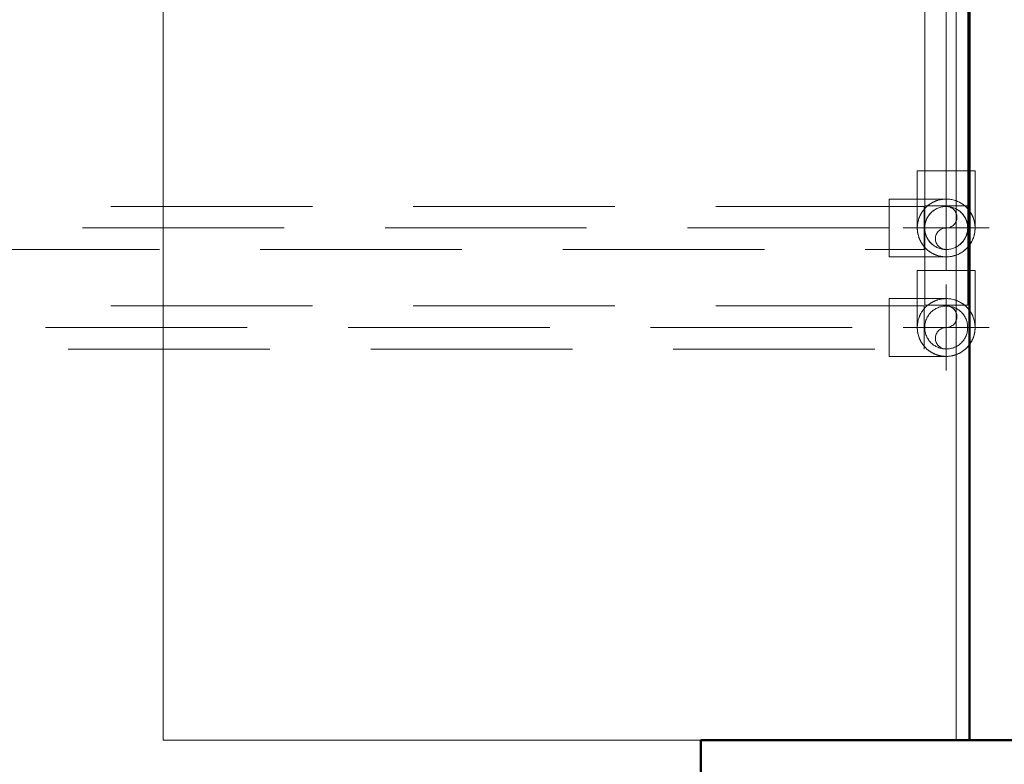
# Model space of a CAD drawing. Header units: millimetres. Extents: x -6579 to 21413, y 4748 to 42777.
# Tile 21 of 79: x 13360 to 14093, y 38658 to 39212. Entities that reach past the tile are written whole.
import ezdxf

# ---------------------------------------------------------------- set-up
doc = ezdxf.new("R2010")
doc.units = ezdxf.units.MM
for name, pattern in [('ADSK_Осевая', [700, 500, -100, 0, -100]), ('ADSK_Скрыто', [300, 150, -150]), ('ADSK_Штриховая_ш3 п1_5', [225, 150, -75])]:
    doc.linetypes.add(name, pattern=pattern)
for name, color, linetype, lineweight in [('A-COLS-____-MCUT', 52, 'Continuous', 50), ('A-COLS-____-OTLN', 52, 'Continuous', 20), ('A-DETL-____-HDLN', 90, 'ADSK_Скрыто', 9), ('A-DETL-____-MBND', 5, 'ADSK_Штриховая_ш3 п1_5', 20), ('A-WALL-____-MCUT', 113, 'Continuous', 50), ('A-WALL-____-OTLN', 113, 'Continuous', 20), ('I-FURN-____-MCUT', 30, 'Continuous', 9), ('I-FURN-____-OTLN', 30, 'Continuous', 20), ('P-PIPE-____-CNTR', 3, 'ADSK_Осевая', 20), ('P-PIPE-____-OTLN', 3, 'Continuous', 20)]:
    doc.layers.add(name, color=color, linetype=linetype, lineweight=lineweight)

# ---------------------------------------------------------------- blocks, each defined once
blk = doc.blocks.new('Прямая форма - 83 new-611997-В_Этаж 03_Отопление')
at = {"layer": 'A-COLS-____-MCUT', "color": 9}
for p, q in [((24510.28, 38675.83), (24210.28, 38675.83)), ((24210.28, 38675.83), (24210.28, 38375.83)), ((24510.28, 38375.83), (24510.28, 38675.83)), ((24210.28, 38375.83), (24510.28, 38375.83))]:
    blk.add_line(p, q, dxfattribs=at)
blk = doc.blocks.new('Прямая форма - CRE - 002-611998-В_Этаж 03_Отопление')
blk.add_blockref('Прямая форма - 83 new-611997-В_Этаж 03_Отопление', (-24360.28, -38525.83))
blk = doc.blocks.new('Прямая форма - CRE - 002-612048-В_Этаж 03_Отопление')
blk.add_blockref('Прямая форма - 83 new-611997-В_Этаж 03_Отопление', (-24360.28, -38525.83))
blk = doc.blocks.new('Прямая форма - 83 new-612726-В_Этаж 03_Отопление')
at = {"layer": 'A-WALL-____-MCUT', "color": 9}
for p, q in [((3800, -100), (3800, 0)), ((1301.5, -100), (3800, -100))]:
    blk.add_line(p, q, dxfattribs=at)
blk = doc.blocks.new('Прямая форма - SW - 009-612727-В_Этаж 03_Отопление')
blk.add_blockref('Прямая форма - 83 new-612726-В_Этаж 03_Отопление', (0, 0))
blk = doc.blocks.new('Прямая форма - 83 new-612765-В_Этаж 03_Отопление')
at = {"layer": 'I-FURN-____-MCUT', "color": 133}
for p, q in [((2400, 0), (0, 0)), ((2400, -10), (2400, 0)), ((10, -10), (2400, -10))]:
    blk.add_line(p, q, dxfattribs=at)
at = {"layer": 'I-FURN-____-OTLN', "color": 253}
for p in [(2400, -200), (1840.42, -600)]:
    blk.add_line(p, (2400, -600), dxfattribs=at)
blk = doc.blocks.new('Прямая форма - FU - 053-612766-В_Этаж 03_Отопление')
blk.add_blockref('Прямая форма - 83 new-612765-В_Этаж 03_Отопление', (0, 0))
blk = doc.blocks.new('83 new_ifc_RVT-1-В_Этаж 03_Отопление')
at = {"layer": 'A-COLS-____-OTLN', "color": 253, "lineweight": 20}
for name in ['Прямая форма - CRE - 002-611998-В_Этаж 03_Отопление', 'Прямая форма - CRE - 002-612048-В_Этаж 03_Отопление']:
    blk.add_blockref(name, (24360.28, 38525.83), dxfattribs=at)
at = {"layer": 'A-WALL-____-OTLN', "color": 253, "lineweight": 20, "rotation": 270}
blk.add_blockref('Прямая форма - SW - 009-612727-В_Этаж 03_Отопление', (24510.28, 42475.83), dxfattribs=at)
at = {"layer": 'I-FURN-____-OTLN', "color": 253, "lineweight": 20, "rotation": 270}
blk.add_blockref('Прямая форма - FU - 053-612766-В_Этаж 03_Отопление', (24410.28, 41075.83), dxfattribs=at)
blk = doc.blocks.new('ADSK_Полипропилен_Отвод - Универсальный-V11-В_Этаж 03_Отопление')
at = {"layer": 'P-PIPE-____-OTLN', "color": 10}
for p, q in [((24371.37, 39025.24), (24371.37, 38982.74)), ((24392.87, 39025.24), (24371.37, 39025.24)), ((24414.37, 39025.24), (24392.87, 39025.24)), ((24414.37, 38982.74), (24414.37, 39025.24))]:
    blk.add_line(p, q, dxfattribs=at)
for start, end in [(180, 215.64974), (325.60838, 350.70036), (232.46452, 247.957), (255, 256.67507), (281.64196, 288.44061)]:
    blk.add_arc((24392.87, 38982.74), 21.5, start, end, dxfattribs=at)
blk = doc.blocks.new('ADSK_Полипропилен_Отвод - Универсальный-V10-В_Этаж 03_Отопление')
at = {"layer": 'A-DETL-____-HDLN', "color": 5}
for p, q in [((24392.87, 39099.29), (24376.92, 39099.29)), ((24408.82, 39099.29), (24392.87, 39099.29))]:
    blk.add_line(p, q, dxfattribs=at)
for start, end in [(232.46452, 247.957), (255, 256.67507), (281.64196, 288.44061)]:
    blk.add_arc((24392.87, 39056.79), 21.5, start, end, dxfattribs=at)
at = {"layer": 'P-PIPE-____-OTLN', "color": 170}
for p, q in [((24371.37, 39099.29), (24371.37, 39056.79)), ((24376.89, 39099.29), (24371.37, 39099.29)), ((24414.37, 39099.29), (24408.85, 39099.29)), ((24414.37, 39056.79), (24414.37, 39099.29))]:
    blk.add_line(p, q, dxfattribs=at)
for start, end in [(180, 215.64974), (325.60838, 350.70036)]:
    blk.add_arc((24392.87, 39056.79), 21.5, start, end, dxfattribs=at)
blk = doc.blocks.new('ADSK_Полипропилен_Отвод - Универсальный-V19-В_Этаж 03_Отопление')
at = {"layer": 'A-DETL-____-HDLN', "color": 5}
for p, q in [((24392.87, 39078.29), (24371.42, 39078.29)), ((24376.96, 39035.29), (24392.87, 39035.29))]:
    blk.add_line(p, q, dxfattribs=at)
at = {"layer": 'A-DETL-____-HDLN', "color": 5, "flags": 128}
for points in [[(24392.87, 39078.29), (24393.73, 39078.27), (24394.59, 39078.22), (24395.44, 39078.13), (24396.29, 39078.01), (24397.14, 39077.86), (24397.98, 39077.67), (24398.81, 39077.45), (24399.63, 39077.19), (24400.44, 39076.91), (24401.24, 39076.59), (24402.03, 39076.24), (24402.8, 39075.86), (24403.55, 39075.44), (24404.29, 39075), (24405.01, 39074.53), (24405.71, 39074.03), (24406.39, 39073.5), (24407.05, 39072.95), (24407.68, 39072.37)], [(24408.29, 39071.76), (24408.88, 39071.14), (24409.44, 39070.48), (24409.97, 39069.81), (24410.48, 39069.12), (24410.96, 39068.4), (24411.41, 39067.67), (24411.83, 39066.92), (24412.22, 39066.15), (24412.58, 39065.37), (24412.91, 39064.58), (24413.2, 39063.77), (24413.47, 39062.95), (24413.7, 39062.12), (24413.89, 39061.28), (24414.06, 39060.44), (24414.19, 39059.59), (24414.28, 39058.73), (24414.34, 39057.88), (24414.37, 39057.02)], [(24407.88, 39041.4), (24407.39, 39040.93), (24406.75, 39040.36), (24406.08, 39039.82), (24405.39, 39039.31), (24404.68, 39038.82), (24403.95, 39038.36), (24403.21, 39037.93), (24402.44, 39037.54), (24401.67, 39037.17), (24400.88, 39036.83), (24400.07, 39036.53), (24399.26, 39036.26), (24398.43, 39036.02), (24397.59, 39035.81), (24396.75, 39035.64), (24395.9, 39035.5), (24395.05, 39035.4), (24394.19, 39035.33), (24393.33, 39035.29)], [(24409.19, 39042.78), (24408.61, 39042.14), (24408.01, 39041.52)]]:
    blk.add_lwpolyline(points, dxfattribs=at)
at = {"layer": 'A-DETL-____-HDLN', "color": 5}
for radius, start, end in [(21.5, 41.71796, 135), (21.5, 138.71763, 150), (21.5, 135, 138.28204), (16, 90, 178.63507), (16, 1.36493, 90), (21.5, 1.01576, 41.28237), (21.5, 150, 178.98424), (16, 181.36493, 270), (16, 270, 358.63507), (21.5, 350.83294, 0), (21.5, 215.78232, 221.28237), (21.5, 221.71796, 225), (21.5, 225, 318.28204), (21.5, 318.71763, 325.47579)]:
    blk.add_arc((24392.87, 39056.79), radius, start, end, dxfattribs=at)
for points, knots in [([(24386.77, 39077.4), (24386.41, 39077.3), (24385.46, 39076.99), (24383.94, 39076.38), (24382.24, 39075.51), (24380.85, 39074.64), (24379.78, 39073.85), (24378.99, 39073.22), (24378.48, 39072.76), (24378.22, 39072.53)], [0.2119064, 0.2119064, 0.2119064, 0.2119064, 0.25, 0.3125, 0.375, 0.4375, 0.46875, 0.5, 0.53125, 0.53125, 0.53125, 0.53125]), ([(24392.87, 39078.29), (24391.67, 39078.29), (24390.01, 39078.15), (24388.37, 39077.81), (24387.92, 39077.71)], [0, 0, 0, 0, 0.125, 0.1713587, 0.1713587, 0.1713587, 0.1713587]), ([(24377.09, 39071.39), (24376.98, 39071.27), (24376.63, 39070.88), (24376.06, 39070.2), (24375.42, 39069.37), (24375.03, 39068.8), (24374.86, 39068.53)], [0.5790668, 0.5790668, 0.5790668, 0.5790668, 0.59375, 0.625, 0.65625, 0.6828927, 0.6828927, 0.6828927, 0.6828927]), ([(24371.97, 39061.84), (24371.78, 39061.03), (24371.5, 39059.51), (24371.39, 39057.94), (24371.37, 39057.21)], [0.875, 0.875, 0.875, 0.875, 0.9375, 0.9896981, 0.9896981, 0.9896981, 0.9896981]), ([(24373.99, 39067.07), (24373.87, 39066.85), (24373.57, 39066.28), (24373.13, 39065.32), (24372.75, 39064.37), (24372.54, 39063.78), (24372.47, 39063.58)], [0.72926112, 0.72926112, 0.72926112, 0.72926112, 0.75, 0.78125, 0.8125, 0.82922996, 0.82922996, 0.82922996, 0.82922996]), ([(24376.06, 39043.38), (24376.29, 39043.09), (24376.63, 39042.69), (24376.98, 39042.3), (24377.09, 39042.18)], [0.375, 0.375, 0.375, 0.375, 0.40625, 0.42093318, 0.42093318, 0.42093318, 0.42093318]), ([(24378.22, 39041.04), (24378.48, 39040.81), (24378.99, 39040.35), (24379.78, 39039.72), (24380.85, 39038.93), (24382.24, 39038.06), (24383.94, 39037.19), (24385.46, 39036.58), (24386.41, 39036.28), (24386.77, 39036.17)], [0.46875, 0.46875, 0.46875, 0.46875, 0.5, 0.53125, 0.5625, 0.625, 0.6875, 0.75, 0.7880936, 0.7880936, 0.7880936, 0.7880936]), ([(24387.97, 39035.85), (24388.4, 39035.75), (24390.02, 39035.42), (24391.67, 39035.29), (24392.87, 39035.29)], [0.8302049, 0.8302049, 0.8302049, 0.8302049, 0.875, 1, 1, 1, 1])]:
    blk.add_open_spline(points, degree=3, knots=knots, dxfattribs=at)
at = {"layer": 'A-DETL-____-MBND', "color": 170}
for p, q in [((24371.37, 39078.29), (24350.37, 39078.29)), ((24350.37, 39078.29), (24350.37, 39056.79)), ((24350.37, 39056.79), (24350.37, 39035.29)), ((24350.37, 39035.29), (24376.91, 39035.29))]:
    blk.add_line(p, q, dxfattribs=at)
at = {"layer": 'A-DETL-____-MBND', "color": 170, "flags": 128}
blk.add_lwpolyline([(24414.37, 39057.02), (24414.36, 39056.16), (24414.32, 39055.3), (24414.24, 39054.44), (24414.13, 39053.59), (24413.99, 39052.74), (24413.81, 39051.9), (24413.59, 39051.07), (24413.35, 39050.24), (24413.07, 39049.43), (24412.76, 39048.63), (24412.42, 39047.84), (24412.05, 39047.06), (24411.64, 39046.3), (24411.21, 39045.56), (24410.74, 39044.84), (24410.25, 39044.13), (24409.73, 39043.45), (24409.19, 39042.78)], dxfattribs=at)
at = {"layer": 'A-DETL-____-MBND', "color": 170}
for start, end in [(180, 215.64974), (325.60838, 350.70036)]:
    blk.add_arc((24392.87, 39056.79), 21.5, start, end, dxfattribs=at)
blk.add_open_spline([(24371.37, 39056.79), (24371.37, 39055.92), (24371.48, 39054.19), (24371.78, 39052.54), (24371.97, 39051.73)], degree=3, dxfattribs=at)
for points, knots in [([(24372.47, 39049.99), (24372.54, 39049.79), (24372.75, 39049.2), (24373.13, 39048.25), (24373.57, 39047.29), (24373.87, 39046.72), (24373.99, 39046.5)], [0.17077004, 0.17077004, 0.17077004, 0.17077004, 0.1875, 0.21875, 0.25, 0.27073888, 0.27073888, 0.27073888, 0.27073888]), ([(24374.86, 39045.04), (24375.03, 39044.77), (24375.42, 39044.2), (24375.84, 39043.66), (24376.06, 39043.38)], [0.31710725, 0.31710725, 0.31710725, 0.31710725, 0.34375, 0.375, 0.375, 0.375, 0.375])]:
    blk.add_open_spline(points, degree=3, knots=knots, dxfattribs=at)
blk = doc.blocks.new('ADSK_Полипропилен_Отвод - Универсальный-V20-В_Этаж 03_Отопление')
at = {"layer": 'A-DETL-____-HDLN', "color": 1}
for p, q in [((24392.87, 39004.24), (24371.42, 39004.24)), ((24392.87, 38966.74), (24392.87, 38982.69)), ((24407.88, 38967.35), (24407.39, 38966.89))]:
    blk.add_line(p, q, dxfattribs=at)
at = {"layer": 'A-DETL-____-HDLN', "color": 1, "flags": 128}
for points in [[(24392.87, 39004.24), (24393.73, 39004.22), (24394.59, 39004.17), (24395.44, 39004.09), (24396.29, 39003.97), (24397.14, 39003.81), (24397.98, 39003.62), (24398.81, 39003.4), (24399.63, 39003.15), (24400.44, 39002.86), (24401.24, 39002.54), (24402.03, 39002.19), (24402.8, 39001.81), (24403.55, 39001.4), (24404.29, 39000.96), (24405.01, 39000.48), (24405.71, 38999.98), (24406.39, 38999.46), (24407.05, 38998.9), (24407.68, 38998.32)], [(24408.29, 38997.72), (24408.88, 38997.09), (24409.44, 38996.44), (24409.97, 38995.76), (24410.48, 38995.07), (24410.96, 38994.36), (24411.41, 38993.62), (24411.83, 38992.87), (24412.22, 38992.11), (24412.58, 38991.33), (24412.91, 38990.53), (24413.2, 38989.72), (24413.47, 38988.9), (24413.7, 38988.08), (24413.89, 38987.24), (24414.06, 38986.39), (24414.19, 38985.54), (24414.28, 38984.69), (24414.34, 38983.83), (24414.37, 38982.97)]]:
    blk.add_lwpolyline(points, dxfattribs=at)
at = {"layer": 'A-DETL-____-HDLN', "color": 1}
for radius, start, end in [(21.5, 1.01576, 178.98424), (16, 90, 270), (16, 270, 90), (21.5, 350.83294, 0), (21.5, 215.78232, 232.33193), (21.5, 288.57319, 325.47579), (21.5, 248.08958, 255), (21.5, 256.80766, 281.50938)]:
    blk.add_arc((24392.87, 38982.74), radius, start, end, dxfattribs=at)
for points, knots in [([(24386.77, 39003.36), (24386.41, 39003.25), (24385.46, 39002.94), (24383.94, 39002.33), (24382.24, 39001.46), (24380.85, 39000.59), (24379.78, 38999.81), (24378.99, 38999.17), (24378.48, 38998.72), (24378.22, 38998.48)], [0.2119064, 0.2119064, 0.2119064, 0.2119064, 0.25, 0.3125, 0.375, 0.4375, 0.46875, 0.5, 0.53125, 0.53125, 0.53125, 0.53125]), ([(24392.87, 39004.24), (24391.67, 39004.24), (24390.01, 39004.1), (24388.37, 39003.77), (24387.92, 39003.66)], [0, 0, 0, 0, 0.125, 0.1713587, 0.1713587, 0.1713587, 0.1713587]), ([(24377.09, 38997.35), (24376.98, 38997.22), (24376.63, 38996.84), (24376.06, 38996.16), (24375.42, 38995.32), (24375.03, 38994.75), (24374.86, 38994.48)], [0.5790668, 0.5790668, 0.5790668, 0.5790668, 0.59375, 0.625, 0.65625, 0.6828927, 0.6828927, 0.6828927, 0.6828927]), ([(24371.97, 38987.79), (24371.78, 38986.98), (24371.5, 38985.47), (24371.39, 38983.89), (24371.37, 38983.17)], [0.875, 0.875, 0.875, 0.875, 0.9375, 0.9896981, 0.9896981, 0.9896981, 0.9896981]), ([(24373.99, 38993.03), (24373.87, 38992.8), (24373.57, 38992.23), (24373.13, 38991.28), (24372.75, 38990.33), (24372.54, 38989.74), (24372.47, 38989.53)], [0.72926112, 0.72926112, 0.72926112, 0.72926112, 0.75, 0.78125, 0.8125, 0.82922996, 0.82922996, 0.82922996, 0.82922996]), ([(24376.06, 38969.33), (24376.29, 38969.05), (24376.63, 38968.64), (24376.98, 38968.26), (24377.09, 38968.13)], [0.375, 0.375, 0.375, 0.375, 0.40625, 0.42093318, 0.42093318, 0.42093318, 0.42093318]), ([(24387.92, 38961.82), (24388.37, 38961.71), (24389.81, 38961.42), (24391.28, 38961.28), (24392.28, 38961.25)], [0.8286413, 0.8286413, 0.8286413, 0.8286413, 0.875, 0.9797278, 0.9797278, 0.9797278, 0.9797278])]:
    blk.add_open_spline(points, degree=3, knots=knots, dxfattribs=at)
for points in [[(24378.22, 38967), (24378.48, 38966.76), (24378.73, 38966.54), (24378.99, 38966.32)], [(24385.69, 38962.47), (24386.05, 38962.35), (24386.41, 38962.23), (24386.77, 38962.12)]]:
    blk.add_open_spline(points, degree=3, dxfattribs=at)
at = {"layer": 'A-DETL-____-MBND', "color": 10}
for p, q in [((24371.37, 39004.24), (24350.37, 39004.24)), ((24350.37, 39004.24), (24350.37, 38982.74)), ((24350.37, 38982.74), (24350.37, 38961.24)), ((24350.37, 38961.24), (24392.87, 38961.24))]:
    blk.add_line(p, q, dxfattribs=at)
at = {"layer": 'A-DETL-____-MBND', "color": 10, "flags": 128}
for points in [[(24414.37, 38982.97), (24414.36, 38982.11), (24414.32, 38981.25), (24414.24, 38980.4), (24414.13, 38979.54), (24413.99, 38978.7), (24413.81, 38977.85), (24413.59, 38977.02), (24413.35, 38976.2), (24413.07, 38975.38), (24412.76, 38974.58), (24412.42, 38973.79), (24412.05, 38973.02), (24411.64, 38972.26), (24411.21, 38971.52), (24410.74, 38970.79), (24410.25, 38970.09), (24409.73, 38969.4), (24409.19, 38968.74), (24408.61, 38968.1), (24408.01, 38967.48)], [(24407.39, 38966.89), (24406.75, 38966.32), (24406.08, 38965.78), (24405.39, 38965.26), (24404.68, 38964.77), (24403.95, 38964.32), (24403.21, 38963.89), (24402.44, 38963.49), (24401.67, 38963.12), (24400.88, 38962.79), (24400.07, 38962.48), (24399.26, 38962.21), (24398.43, 38961.97), (24397.59, 38961.77), (24396.75, 38961.59), (24395.9, 38961.45), (24395.05, 38961.35), (24394.19, 38961.28), (24393.33, 38961.24)]]:
    blk.add_lwpolyline(points, dxfattribs=at)
at = {"layer": 'A-DETL-____-MBND', "color": 10}
for start, end in [(180, 215.64974), (325.60838, 350.70036), (232.46452, 247.957), (255, 256.67507), (281.64196, 288.44061)]:
    blk.add_arc((24392.87, 38982.74), 21.5, start, end, dxfattribs=at)
blk.add_open_spline([(24371.37, 38982.74), (24371.37, 38981.87), (24371.48, 38980.15), (24371.78, 38978.5), (24371.97, 38977.69)], degree=3, dxfattribs=at)
for points, knots in [([(24372.47, 38975.95), (24372.54, 38975.74), (24372.75, 38975.15), (24373.13, 38974.2), (24373.57, 38973.25), (24373.87, 38972.68), (24373.99, 38972.45)], [0.17077004, 0.17077004, 0.17077004, 0.17077004, 0.1875, 0.21875, 0.25, 0.27073888, 0.27073888, 0.27073888, 0.27073888]), ([(24374.86, 38971), (24375.03, 38970.73), (24375.42, 38970.16), (24375.84, 38969.62), (24376.06, 38969.33)], [0.31710725, 0.31710725, 0.31710725, 0.31710725, 0.34375, 0.375, 0.375, 0.375, 0.375]), ([(24378.99, 38966.32), (24379.25, 38966.1), (24379.78, 38965.67), (24380.85, 38964.89), (24382.24, 38964.02), (24383.94, 38963.15), (24385.11, 38962.68), (24385.69, 38962.47)], [0.5, 0.5, 0.5, 0.5, 0.53125, 0.5625, 0.625, 0.6875, 0.75, 0.75, 0.75, 0.75])]:
    blk.add_open_spline(points, degree=3, knots=knots, dxfattribs=at)

msp = doc.modelspace()

# ---------------------------------------------------------------- linework, layer by layer
at = {"layer": 'A-DETL-____-HDLN', "color": 5}
for p, q in [((14032.94, 39072.79), (14027.99, 39072.79)), ((14032.94, 39040.79), (14032.94, 39072.79)), ((14033.44, 39073.29), (14065.44, 39073.29))]:
    msp.add_line(p, q, dxfattribs=at)
at = {"layer": 'A-DETL-____-HDLN', "color": 1}
for p, q in [((14032.94, 38998.74), (14027.99, 38998.74)), ((14032.94, 38966.74), (14032.94, 38998.74)), ((14033.44, 38999.24), (14065.44, 38999.24))]:
    msp.add_line(p, q, dxfattribs=at)
at = {"layer": 'A-DETL-____-HDLN', "color": 5}
for centre, radius, start, end in [((14049.44, 39056.79), 16, 0.47637, 179.52363), ((14049.44, 39064.79), 8, 270, 90), ((14049.44, 39056.79), 16, 180.47637, 359.52363), ((14049.44, 39048.79), 8, 90, 270)]:
    msp.add_arc(centre, radius, start, end, dxfattribs=at)
at = {"layer": 'A-DETL-____-HDLN', "color": 1}
for centre, radius, start, end in [((14049.44, 38982.74), 16, 0, 180), ((14049.44, 38990.74), 8, 270, 90), ((14049.44, 38982.74), 16, 180, 0), ((14049.44, 38974.74), 8, 90, 270)]:
    msp.add_arc(centre, radius, start, end, dxfattribs=at)
at = {"layer": 'A-DETL-____-MBND', "color": 170}
for p, q in [((14027.94, 39072.79), (11064.14, 39072.79)), ((14006.94, 39056.79), (12704.43, 39056.79)), ((11064.14, 39040.79), (14032.94, 39040.79))]:
    msp.add_line(p, q, dxfattribs=at)
at = {"layer": 'A-DETL-____-MBND', "color": 10}
for p, q in [((14027.94, 38998.74), (11146.29, 38998.74)), ((12704.43, 38982.74), (14006.94, 38982.74)), ((11146.29, 38966.74), (14032.94, 38966.74))]:
    msp.add_line(p, q, dxfattribs=at)
at = {"layer": 'P-PIPE-____-CNTR', "color": 10}
for p, q in [((14049.44, 39025.24), (14049.44, 39489.53)), ((14049.44, 38950.74), (14049.44, 39014.74)), ((14049.44, 38999.24), (14049.44, 38982.74)), ((14017.44, 38982.74), (14081.44, 38982.74))]:
    msp.add_line(p, q, dxfattribs=at)
at = {"layer": 'P-PIPE-____-CNTR', "color": 170}
for p, q in [((14049.44, 39024.79), (14049.44, 39088.79)), ((14017.44, 39056.79), (14081.44, 39056.79))]:
    msp.add_line(p, q, dxfattribs=at)
at = {"layer": 'P-PIPE-____-OTLN', "color": 10}
for p, q in [((14033.44, 39489.53), (14033.44, 38999.24)), ((14065.44, 38999.24), (14065.44, 39489.53))]:
    msp.add_line(p, q, dxfattribs=at)

# ---------------------------------------------------------------- block references
at = {"lineweight": 9}
msp.add_blockref('83 new_ifc_RVT-1-В_Этаж 03_Отопление', (-10343.43, 0), dxfattribs=at)
at = {"layer": 'A-DETL-____-HDLN', "color": 5}
for name in ['ADSK_Полипропилен_Отвод - Универсальный-V10-В_Этаж 03_Отопление', 'ADSK_Полипропилен_Отвод - Универсальный-V19-В_Этаж 03_Отопление']:
    msp.add_blockref(name, (-10343.43, 0), dxfattribs=at)
at = {"layer": 'A-DETL-____-HDLN', "color": 1}
msp.add_blockref('ADSK_Полипропилен_Отвод - Универсальный-V20-В_Этаж 03_Отопление', (-10343.43, 0), dxfattribs=at)
at = {"layer": 'P-PIPE-____-OTLN', "color": 10}
msp.add_blockref('ADSK_Полипропилен_Отвод - Универсальный-V11-В_Этаж 03_Отопление', (-10343.43, 0), dxfattribs=at)

doc.saveas('drawing.dxf')
